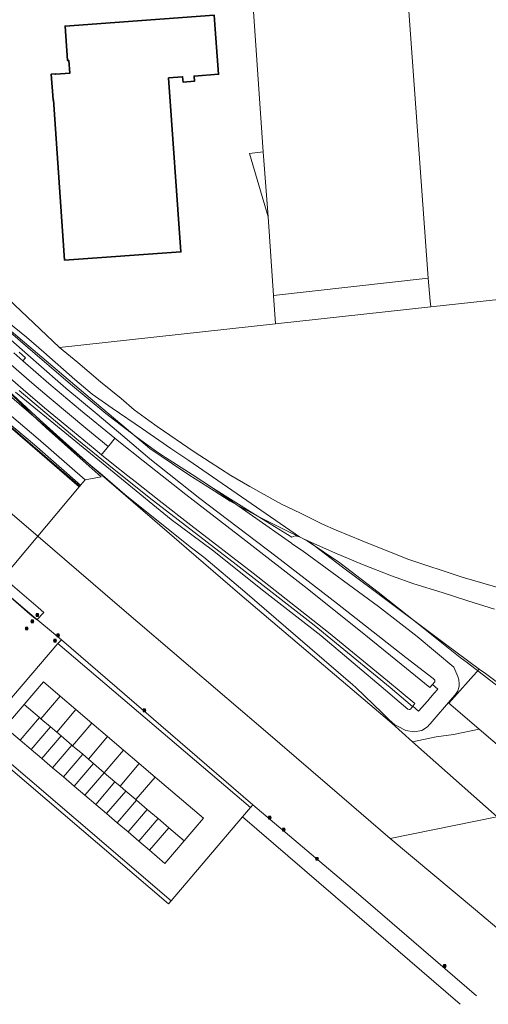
# Model space of a CAD drawing. Header units: metres. Extents: x 163543 to 168130, y 402678 to 405437.
# Tile 12 of 256: x 164227 to 164392, y 402678 to 403026. Entities that reach past the tile are written whole.
import ezdxf

# ---------------------------------------------------------------- set-up
doc = ezdxf.new("R2010")
doc.units = ezdxf.units.M
doc.layers.get('0').update_dxf_attribs({"lineweight": 25})
for name, color, linetype, lineweight in [('X-CA190022.004-UO-BGT_Ondergrond$0$GE_244_Taludlijn_Lijn_GEM', 253, 'Continuous', 9), ('X-CA190022.004-UO-BGT_Ondergrond$0$GE_311_WGDRijbaanRegionaleweg_Vlak_GEM', 253, 'Continuous', 9), ('X-CA190022.004-UO-BGT_Ondergrond$0$GE_367_OWGBerm_groenvoorziening_grasenk_GEM', 253, 'Continuous', 9), ('X-CA190022.004-UO-BGT_Ondergrond$0$GE_401_OTDErf_Vlak_GEM', 253, 'Continuous', 9), ('X-CA190022.004-UO-BGT_Ondergrond$0$GE_461_BTDGraslandoverig_Vlak_GEM', 253, 'Continuous', 9), ('X-CA190022.004-UO-BGT_Ondergrond$0$GE_502_WTDWaterloop_Vlak_GEM', 253, 'Continuous', 9), ('X-CA190022.004-UO-BGT_Ondergrond$0$GE_601_PNDgrondvlakpand_Vlak_MV_GEM', 34, 'Continuous', 35), ('X-CA190022.004-UO-BGT_Ondergrond$0$GE_661_SHDMuurGroterDan30cm_Vlak_GEM', 253, 'Continuous', 9), ('X-CA190022.004-UO-KAD_Percelen$0$B-WE-KG-GRENS_PERCEEL-GV', 150, 'Continuous', 9), ('X-CA190022.004-UO-WHM_Riolering gemeente_NLCS_v0.1$0$B-WE-RI-PUT-S', 214, 'Continuous', 15)]:
    doc.layers.add(name, color=color, linetype=linetype, lineweight=lineweight)

# ---------------------------------------------------------------- blocks, each defined once
blk = doc.blocks.new('X-CA190022.004-UO-WHM_Riolering gemeente_NLCS_v0.1$0$B-SRI-PUT_BETON-SO')
blk.add_line((-1.4, -1.4), (1.4, 1.4))
at = {"lineweight": -3, "flags": 128}
blk.add_lwpolyline([(2, -2), (2, 2), (-2, 2), (-2, -2)], close=True, dxfattribs=at)
at = {"lineweight": -3}
blk.add_circle((0, 0), 2, dxfattribs=at)

msp = doc.modelspace()

# ---------------------------------------------------------------- linework, layer by layer
at = {"layer": 'X-CA190022.004-UO-BGT_Ondergrond$0$GE_244_Taludlijn_Lijn_GEM'}
msp.add_line((164234.149, 402884.54), (164197.093, 402918.671), dxfattribs=at)
at = {"layer": 'X-CA190022.004-UO-BGT_Ondergrond$0$GE_311_WGDRijbaanRegionaleweg_Vlak_GEM', "flags": 128}
for points in [[(164224.851, 402908.359), (164228.069, 402905.557), (164237.209, 402897.597), (164248.414, 402888.108), (164260.557, 402878.22), (164260.269, 402877.864), (164258.487, 402875.668), (164258.209, 402875.325), (164250.272, 402881.763), (164244.455, 402886.551), (164237.263, 402892.6), (164231.184, 402897.825), (164221.039, 402906.594)], [(164221.039, 402906.594), (164231.184, 402897.825), (164237.263, 402892.6), (164244.455, 402886.551), (164250.272, 402881.763), (164258.209, 402875.325), (164257.913, 402874.96), (164256.063, 402872.68), (164255.824, 402872.386), (164253.594, 402874.212), (164243.549, 402882.452), (164235.692, 402889.001), (164228.179, 402895.439), (164222.694, 402900.145)]]:
    msp.add_lwpolyline(points, dxfattribs=at)
at = {"layer": 'X-CA190022.004-UO-BGT_Ondergrond$0$GE_367_OWGBerm_groenvoorziening_grasenk_GEM', "flags": 128}
for points in [[(164223.021, 402919.05), (164229.305, 402913.918), (164235.379, 402908.63), (164246.376, 402898.942), (164252.503, 402893.758), (164259.572, 402888.836), (164270.307, 402881.505), (164280.256, 402874.54), (164286.644, 402870.351), (164325.727, 402843.343), (164324.254, 402843.663), (164322.994, 402843.176), (164309.244, 402851.665), (164295.35, 402860.392), (164287.776, 402865.355), (164278.351, 402871.394), (164274.871, 402873.8), (164267.943, 402878.871), (164257.373, 402886.89), (164244.842, 402897.336), (164228.921, 402910.946), (164215.409, 402922.637)], [(164215.409, 402922.637), (164228.921, 402910.946), (164244.842, 402897.336), (164257.373, 402886.89), (164267.943, 402878.871), (164274.871, 402873.8), (164278.351, 402871.394), (164287.776, 402865.355), (164295.35, 402860.392), (164322.905, 402841.093), (164323.258, 402840.758), (164326.628, 402838.517), (164353.666, 402818.747), (164367.264, 402808.133), (164380.29, 402797.297), (164380.933, 402795.63), (164381.598, 402794.008), (164382.015, 402792.753), (164382.089, 402791.424), (164382.07, 402790.601), (164381.913, 402789.747), (164381.748, 402789.2), (164381.498, 402788.626), (164380.739, 402787.429), (164379.808, 402786.368), (164371.825, 402777.266), (164371.565, 402776.926), (164370.949, 402776.121), (164368.972, 402774.889), (164366.23, 402774.351), (164363.329, 402774.912), (164360.284, 402776.447), (164359.393, 402776.896), (164357.382, 402778.671), (164354.872, 402781.091), (164345.595, 402790.035), (164344.519, 402790.971), (164324.351, 402808.508), (164306.369, 402823.872), (164291.914, 402836.206), (164287.164, 402839.86), (164264.015, 402858.359), (164256.145, 402865.098), (164251.364, 402869.191), (164234.149, 402884.54), (164219.531, 402898.004)], [(164225.45, 402894.532), (164262.817, 402863.82), (164280.363, 402849.502), (164294.996, 402838.639), (164313.115, 402824.167), (164333.233, 402808.46), (164356.08, 402789.113), (164360.987, 402784.964), (164362.408, 402783.688), (164363.955, 402782.403), (164364.413, 402782.241), (164364.751, 402782.334), (164365.084, 402782.584), (164365.694, 402783.351), (164365.754, 402783.428), (164367.737, 402781.717), (164368.924, 402783.043), (164370.811, 402785.15), (164371.124, 402785.501), (164371.455, 402785.873), (164373.348, 402788.015), (164374.635, 402789.473), (164372.735, 402791.152), (164373.472, 402792.024), (164373.563, 402792.327), (164373.501, 402792.71), (164372.931, 402793.22), (164363.291, 402800.706), (164339.099, 402819.637), (164317.363, 402836.523), (164290.49, 402856.9), (164272.902, 402870.962), (164263.321, 402879.069), (164254.22, 402886.691), (164243.221, 402895.919), (164232.783, 402905.111), (164223.741, 402913.048)], [(164223.741, 402913.048), (164232.783, 402905.111), (164243.221, 402895.919), (164254.22, 402886.691), (164263.321, 402879.069), (164272.902, 402870.962), (164290.49, 402856.9), (164317.363, 402836.523), (164339.099, 402819.637), (164363.291, 402800.706), (164372.931, 402793.22), (164373.501, 402792.71), (164373.563, 402792.327), (164373.472, 402792.024), (164372.735, 402791.152), (164371.787, 402790.074), (164361.658, 402798.335), (164349.734, 402808.039), (164328.454, 402825.097), (164306.724, 402841.934), (164285.553, 402858.313), (164270.512, 402870.169), (164261.974, 402877.066), (164260.557, 402878.22), (164248.414, 402888.108), (164237.209, 402897.597), (164228.069, 402905.557), (164229.004, 402906.616), (164226.7, 402908.64)], [(164226.7, 402908.64), (164229.004, 402906.616), (164228.069, 402905.557), (164224.851, 402908.359)], [(164222.694, 402900.145), (164228.179, 402895.439), (164235.692, 402889.001), (164243.549, 402882.452), (164253.594, 402874.212), (164255.824, 402872.386)], [(164226.666, 402895.04), (164247.078, 402877.932), (164258.355, 402868.7), (164272.65, 402857.267), (164303.396, 402833.51), (164330.854, 402812.084), (164357.803, 402790.063), (164365.694, 402783.351), (164365.084, 402782.584), (164364.751, 402782.334), (164364.413, 402782.241), (164363.955, 402782.403), (164362.408, 402783.688), (164360.987, 402784.964), (164356.08, 402789.113), (164333.233, 402808.46), (164313.115, 402824.167), (164294.996, 402838.639), (164280.363, 402849.502), (164262.817, 402863.82), (164225.45, 402894.532)], [(164255.824, 402872.386), (164260.093, 402868.889), (164265.056, 402864.96), (164267.658, 402862.872), (164276.155, 402856.158), (164287.297, 402847.455), (164309.318, 402830.519), (164336.023, 402809.561), (164356.828, 402792.486), (164366.516, 402784.4), (164365.754, 402783.428), (164365.694, 402783.351), (164357.803, 402790.063), (164330.854, 402812.084), (164303.396, 402833.51), (164272.65, 402857.267), (164258.355, 402868.7), (164247.078, 402877.932), (164226.666, 402895.04)]]:
    msp.add_lwpolyline(points, dxfattribs=at)
at = {"layer": 'X-CA190022.004-UO-BGT_Ondergrond$0$GE_401_OTDErf_Vlak_GEM', "flags": 128}
for points in [[(164283.841, 402944.075), (164242.779, 402941.189), (164238.882, 402997.845), (164238.682, 402997.831), (164238.063, 403006.955), (164239.641, 403007.074), (164239.653, 403006.899), (164244.58, 403007.24), (164244.25, 403011.78), (164243.83, 403011.75), (164242.93, 403023.9), (164295.62, 403027.76), (164295.99, 403022.78), (164297.151, 403006.866), (164288.504, 403006.233), (164288.637, 403004.417), (164284.598, 403004.121), (164284.461, 403005.986), (164279.514, 403005.624), (164283.841, 402944.075)], [(164395.851, 402790.475), (164385.066, 402798.74), (164382.416, 402800.669), (164367.149, 402812.891), (164353.546, 402823.767), (164339.942, 402834.174), (164328.471, 402841.97), (164325.727, 402843.343), (164286.644, 402870.351), (164280.256, 402874.54), (164270.307, 402881.505), (164259.572, 402888.836), (164252.503, 402893.758), (164246.376, 402898.942), (164235.379, 402908.63), (164229.305, 402913.918), (164223.021, 402919.05), (164206.046, 402932.621), (164205.316, 402933.205)]]:
    msp.add_lwpolyline(points, dxfattribs=at)
at = {"layer": 'X-CA190022.004-UO-BGT_Ondergrond$0$GE_461_BTDGraslandoverig_Vlak_GEM', "flags": 128}
for points in [[(164248.105, 402861.276), (164231.619, 402875.457), (164215.001, 402889.719), (164198.394, 402904.087), (164182.581, 402917.696), (164166.647, 402931.3), (164149.993, 402945.597), (164133.935, 402959.343), (164117.534, 402973.499), (164098.49, 402989.901), (164081.963, 403004.088), (164066.707, 403017.159), (164050.194, 403031.414)], [(164050.74, 403031.942), (164067.013, 403017.643), (164082.513, 403004.552), (164098.719, 402990.303), (164117.927, 402973.785), (164134.133, 402959.896), (164150.346, 402946.029), (164166.991, 402931.607), (164182.949, 402918.099), (164198.69, 402904.443), (164215.235, 402890.068), (164232.117, 402875.836), (164248.356, 402861.576), (164248.105, 402861.276)], [(164248.356, 402861.576), (164232.117, 402875.836), (164215.235, 402890.068), (164198.69, 402904.443), (164182.949, 402918.099), (164166.991, 402931.607), (164150.346, 402946.029), (164134.133, 402959.896), (164117.927, 402973.785), (164098.719, 402990.303), (164082.513, 403004.552), (164067.013, 403017.643), (164050.74, 403031.942)], [(164051.929, 403033.335), (164068.473, 403019.333), (164083.671, 403005.951), (164100.519, 402992.27), (164119.687, 402975.939), (164135.64, 402961.794), (164152.152, 402948.056), (164168.61, 402933.631), (164184.544, 402919.901), (164200.409, 402906.286), (164216.881, 402891.962), (164233.427, 402877.974), (164249.998, 402863.515), (164248.356, 402861.576)], [(164219.531, 402898.004), (164231.385, 402886.351), (164236.239, 402881.909), (164249.315, 402870.272), (164255.721, 402864.582), (164249.998, 402863.515), (164233.427, 402877.974), (164216.881, 402891.962)], [(164221.086, 402828.972), (164233.434, 402818.369), (164235.375, 402816.643), (164232.958, 402814.051), (164230.52, 402816.054), (164216.841, 402827.907)]]:
    msp.add_lwpolyline(points, dxfattribs=at)
at = {"layer": 'X-CA190022.004-UO-BGT_Ondergrond$0$GE_502_WTDWaterloop_Vlak_GEM', "flags": 128}
msp.add_lwpolyline([(163966.711, 403047.614), (164012.34, 403063.661), (164014.025, 403062.228), (164018.989, 403057.98), (164081.079, 403004.577), (164149.689, 402945.593), (164214.715, 402889.628), (164247.926, 402861.062), (164221.188, 402829.094), (164207.598, 402840.804), (164176.178, 402867.665), (164143.196, 402895.93), (164111.999, 402922.679), (164079.263, 402950.838), (164059.67, 402967.698), (164028.617, 402994.282), (163999.162, 403019.619), (163967.963, 403046.434), (163967.395, 403046.969), (163966.711, 403047.614)], dxfattribs=at)
at = {"layer": 'X-CA190022.004-UO-BGT_Ondergrond$0$GE_601_PNDgrondvlakpand_Vlak_MV_GEM', "flags": 128}
msp.add_lwpolyline([(164295.99, 403022.78), (164297.151, 403006.866), (164288.504, 403006.233), (164288.637, 403004.417), (164284.598, 403004.121), (164284.461, 403005.986), (164279.514, 403005.624), (164283.841, 402944.075), (164242.779, 402941.189), (164238.882, 402997.845), (164238.682, 402997.831), (164238.063, 403006.955), (164239.641, 403007.074), (164239.653, 403006.899), (164244.58, 403007.24), (164244.25, 403011.78), (164243.83, 403011.75), (164242.93, 403023.9), (164295.62, 403027.76), (164295.99, 403022.78)], dxfattribs=at)
at = {"layer": 'X-CA190022.004-UO-BGT_Ondergrond$0$GE_661_SHDMuurGroterDan30cm_Vlak_GEM', "flags": 128}
for points in [[(164247.926, 402861.062), (164214.715, 402889.628), (164149.689, 402945.593), (164081.079, 403004.577), (164018.989, 403057.98)], [(164050.194, 403031.414), (164066.707, 403017.159), (164081.963, 403004.088), (164098.49, 402989.901), (164117.534, 402973.499), (164133.935, 402959.343), (164149.993, 402945.597), (164166.647, 402931.3), (164182.581, 402917.696), (164198.394, 402904.087), (164215.001, 402889.719), (164231.619, 402875.457), (164248.105, 402861.276), (164247.926, 402861.062)]]:
    msp.add_lwpolyline(points, dxfattribs=at)
at = {"layer": 'X-CA190022.004-UO-KAD_Percelen$0$B-WE-KG-GRENS_PERCEEL-GV', "flags": 128}
for points in [[(164395.567, 402744.404), (164365.677, 402770.902), (164358.28, 402777.46), (164304.7, 402823.07), (164226.73, 402890.31), (164151.22, 402955.57), (164075.81, 403021.39), (164009.88, 403079.96)], [(164177.424, 403026.658), (164169.081, 403020.866), (164164.603, 403017.496), (164162.154, 403015.382), (164162.54, 403014.177), (164165.479, 403007.061), (164167.763, 403001.649), (164171.12, 402994.807), (164174.967, 402987.04), (164177.342, 402982.101), (164180.826, 402976.33), (164189.018, 402962.239), (164194.707, 402954.998), (164202.518, 402947.302), (164218.106, 402931.816), (164240.959, 402910.27), (164317.207, 402918.61), (164316.527, 402928.707), (164314.639, 402956.495), (164308.066, 402978.886), (164312.891, 402979.414), (164308.493, 403042.908)], [(163971.27, 403038.2), (163984.02, 403027.282), (163989.925, 403022.225), (163998.675, 403014.732), (164010.093, 403004.955), (164077.106, 402947.571), (164100.219, 402927.779), (164102.332, 402925.971), (164116.506, 402913.835), (164116.686, 402913.681), (164230.481, 402816.193), (164241.621, 402806.982), (164309.283, 402748.641), (164347.426, 402716.313), (164388.207, 402681.096)], [(164410.003, 402692.734), (164408.919, 402693.66), (164387.901, 402711.522), (164357.76, 402736.718), (164340.645, 402751.377), (164313.695, 402774.605), (164287.282, 402797.265), (164262.1, 402818.702), (164233.428, 402843.41), (164201.838, 402870.408), (164193.324, 402877.856), (164188.641, 402880.71), (164180.029, 402881.324), (164127.007, 402926.396), (164126.313, 402929.817), (164125.513, 402932.584), (164124.652, 402934.601), (164123.509, 402936.137), (164121.039, 402939.142), (164037.851, 403010.664), (164024.835, 403026.489)], [(164024.835, 403026.489), (164037.851, 403010.664), (164121.039, 402939.142), (164123.509, 402936.137), (164124.652, 402934.601), (164125.513, 402932.584), (164126.313, 402929.817), (164127.007, 402926.396), (164180.029, 402881.324), (164188.641, 402880.71), (164193.324, 402877.856), (164201.838, 402870.408), (164233.428, 402843.41), (164262.1, 402818.702), (164287.282, 402797.265), (164313.695, 402774.605), (164340.645, 402751.377), (164357.76, 402736.718), (164395.369, 402744.363)], [(164405.044, 402822.711), (164383.164, 402829.129), (164363.938, 402835.455), (164347.843, 402841.97), (164338.624, 402845.735), (164333.896, 402847.806), (164326.039, 402851.659), (164319.35, 402854.847), (164308.136, 402861.097), (164301.437, 402865.06), (164294.188, 402869.702), (164288.548, 402873.358), (164275.426, 402882.328), (164272.551, 402884.443), (164267.383, 402888.299), (164262.724, 402892.236), (164255.391, 402898.107), (164247.476, 402904.936), (164240.959, 402910.27), (164218.106, 402931.816)], [(164416.602, 402929.547), (164372.062, 402924.645), (164317.207, 402918.61), (164240.959, 402910.27), (164247.476, 402904.936), (164255.391, 402898.107), (164262.724, 402892.236), (164267.383, 402888.299), (164272.551, 402884.443), (164275.426, 402882.328), (164288.548, 402873.358), (164294.188, 402869.702), (164301.437, 402865.06), (164308.136, 402861.097), (164319.35, 402854.847), (164326.039, 402851.659), (164333.896, 402847.806), (164338.624, 402845.735), (164347.843, 402841.97), (164363.938, 402835.455), (164383.164, 402829.129), (164405.044, 402822.711)], [(164220.107, 402919.214), (164234.758, 402906.917), (164251.79, 402892.395), (164264.567, 402881.607), (164272.824, 402874.547), (164280.85, 402869.115), (164286.603, 402865.258), (164295.547, 402859.57), (164301.282, 402855.959), (164305.956, 402853.375), (164311.823, 402850.195), (164322.181, 402845.029), (164328.947, 402841.761), (164338.175, 402837.726), (164348.01, 402833.604), (164358.219, 402829.557), (164366.166, 402826.683), (164376.126, 402823.633), (164385.134, 402820.743), (164394.551, 402817.811)], [(164226.73, 402890.31), (164304.7, 402823.07), (164358.28, 402777.46), (164365.677, 402770.902), (164373.972, 402772.67), (164380.156, 402773.422), (164389.125, 402775.311), (164379.163, 402783.899), (164378.448, 402784.507), (164389.24, 402796.59), (164377.334, 402805.357), (164351.957, 402824.363), (164340.95, 402832.64), (164328.947, 402841.761), (164322.181, 402845.029), (164311.823, 402850.195), (164305.956, 402853.375), (164301.282, 402855.959), (164295.547, 402859.57), (164286.603, 402865.258), (164280.85, 402869.115), (164272.824, 402874.547), (164264.567, 402881.607), (164251.79, 402892.395), (164234.758, 402906.917), (164220.107, 402919.214)], [(164394.551, 402817.811), (164385.134, 402820.743), (164376.126, 402823.633), (164366.166, 402826.683), (164358.219, 402829.557), (164348.01, 402833.604), (164338.175, 402837.726), (164328.947, 402841.761), (164340.95, 402832.64), (164351.957, 402824.363), (164377.334, 402805.357), (164389.24, 402796.59), (164391.39, 402795.007), (164402.105, 402787.023)], [(164658.964, 402825.67), (164636.718, 402821.609), (164597.126, 402814.349), (164560.816, 402807.539), (164525.86, 402801.083), (164507.52, 402797.68), (164470.021, 402790.553), (164447.317, 402786.33), (164425.972, 402782.33), (164419.764, 402780.71), (164418.76, 402779.054), (164413.843, 402778.053), (164402.105, 402787.023), (164391.39, 402795.007), (164389.24, 402796.59), (164378.448, 402784.507), (164379.163, 402783.899), (164389.125, 402775.311), (164416.511, 402751.991), (164417.86, 402752.98)], [(164388.207, 402681.096), (164347.426, 402716.313), (164309.283, 402748.641), (164308.41, 402747.614), (164305.646, 402744.363)], [(164382.525, 402678.062), (164377.438, 402682.436), (164343.514, 402711.698), (164305.646, 402744.363), (164280.417, 402714.69), (164279.445, 402713.547)], [(164305.646, 402744.363), (164343.514, 402711.698), (164377.438, 402682.436), (164382.525, 402678.062)], [(164437.745, 402707.547), (164409.57, 402731.99), (164400.585, 402739.955), (164395.567, 402744.404), (164395.369, 402744.363), (164357.76, 402736.718), (164387.901, 402711.522), (164408.919, 402693.66), (164410.003, 402692.734)]]:
    msp.add_lwpolyline(points, dxfattribs=at)
for points in [[(164371.162, 402934.795), (164371.888, 402926.612), (164372.062, 402924.645), (164416.602, 402929.547), (164410.411, 403013.661), (164410.385, 403014.017), (164407.692, 403050.244), (164363.007, 403047.204)], [(164308.493, 403042.908), (164312.891, 402979.414), (164314.639, 402956.495), (164316.527, 402928.707), (164371.162, 402934.795), (164363.007, 403047.204)], [(164314.639, 402956.495), (164312.891, 402979.414), (164308.066, 402978.886)], [(164371.162, 402934.795), (164316.527, 402928.707), (164317.207, 402918.61), (164372.062, 402924.645), (164371.888, 402926.612)], [(164240.414, 402805.571), (164212.397, 402772.825), (164280.417, 402714.69), (164305.646, 402744.363), (164308.41, 402747.614)], [(164240.414, 402805.571), (164308.41, 402747.614), (164309.283, 402748.641), (164241.621, 402806.982)], [(164227.125, 402771.422), (164221.706, 402776.041), (164228.511, 402784.037), (164235.311, 402792.026), (164241.184, 402787.021), (164246.778, 402782.253), (164252.372, 402777.486), (164257.966, 402772.719), (164263.56, 402767.951), (164269.154, 402763.184), (164274.748, 402758.417), (164291.812, 402743.875), (164285.007, 402735.882), (164278.2, 402727.887), (164272.786, 402732.502), (164268.981, 402735.746), (164265.176, 402738.989), (164261.371, 402742.232), (164257.566, 402745.476), (164253.761, 402748.719), (164249.956, 402751.963), (164246.151, 402755.206), (164242.346, 402758.449), (164238.541, 402761.692), (164234.736, 402764.935), (164230.931, 402768.178)], [(164228.511, 402784.037), (164233.93, 402779.418), (164234.384, 402779.031), (164241.184, 402787.021), (164235.311, 402792.026)], [(164246.778, 402782.253), (164241.184, 402787.021), (164234.384, 402779.031), (164237.735, 402776.175), (164239.978, 402774.263)], [(164233.93, 402779.418), (164228.511, 402784.037), (164221.706, 402776.041), (164227.125, 402771.422)], [(164246.778, 402782.253), (164239.978, 402774.263), (164241.54, 402772.932), (164245.345, 402769.689), (164245.572, 402769.496), (164252.372, 402777.486)], [(164230.931, 402768.178), (164237.735, 402776.175), (164234.384, 402779.031), (164233.93, 402779.418), (164227.125, 402771.422)], [(164257.966, 402772.719), (164252.372, 402777.486), (164245.572, 402769.496), (164249.15, 402766.446), (164251.166, 402764.728)], [(164234.736, 402764.935), (164241.54, 402772.932), (164239.978, 402774.263), (164237.735, 402776.175), (164230.931, 402768.178)], [(164389.125, 402775.311), (164380.156, 402773.422), (164373.972, 402772.67), (164365.677, 402770.902), (164395.567, 402744.404), (164403.081, 402745.952), (164419.605, 402749.357), (164416.511, 402751.991)], [(164212.397, 402772.825), (164211.422, 402771.685), (164279.445, 402713.547), (164280.417, 402714.69)], [(164234.736, 402764.935), (164238.541, 402761.692), (164245.345, 402769.689), (164241.54, 402772.932)], [(164256.76, 402759.96), (164263.56, 402767.951), (164257.966, 402772.719), (164251.166, 402764.728), (164252.955, 402763.203)], [(164238.541, 402761.692), (164242.346, 402758.449), (164249.15, 402766.446), (164245.572, 402769.496), (164245.345, 402769.689)], [(164262.351, 402755.195), (164269.154, 402763.184), (164263.56, 402767.951), (164256.76, 402759.96), (164260.565, 402756.717)], [(164246.151, 402755.206), (164252.955, 402763.203), (164251.166, 402764.728), (164249.15, 402766.446), (164242.346, 402758.449)], [(164249.956, 402751.963), (164256.76, 402759.96), (164252.955, 402763.203), (164246.151, 402755.206)], [(164253.761, 402748.719), (164260.565, 402756.717), (164256.76, 402759.96), (164249.956, 402751.963)], [(164262.351, 402755.195), (164264.371, 402753.473), (164267.944, 402750.426), (164274.748, 402758.417), (164269.154, 402763.184)], [(164257.566, 402745.476), (164264.371, 402753.473), (164262.351, 402755.195), (164260.565, 402756.717), (164253.761, 402748.719)], [(164268.176, 402750.229), (164271.982, 402746.985), (164275.787, 402743.742), (164279.592, 402740.498), (164285.007, 402735.882), (164291.812, 402743.875), (164274.748, 402758.417), (164267.944, 402750.426)], [(164261.371, 402742.232), (164268.176, 402750.229), (164267.944, 402750.426), (164264.371, 402753.473), (164257.566, 402745.476)], [(164261.371, 402742.232), (164265.176, 402738.989), (164271.982, 402746.985), (164268.176, 402750.229)], [(164268.981, 402735.746), (164275.787, 402743.742), (164271.982, 402746.985), (164265.176, 402738.989)], [(164268.981, 402735.746), (164272.786, 402732.502), (164279.592, 402740.498), (164275.787, 402743.742)], [(164272.786, 402732.502), (164278.2, 402727.887), (164285.007, 402735.882), (164279.592, 402740.498)]]:
    msp.add_lwpolyline(points, close=True, dxfattribs=at)

# ---------------------------------------------------------------- block references
at = {"layer": 'X-CA190022.004-UO-WHM_Riolering gemeente_NLCS_v0.1$0$B-WE-RI-PUT-S', "xscale": 0.2, "yscale": 0.2, "zscale": 0.2}
for p in [(164233.136, 402815.712), (164231.376, 402813.44), (164229.408, 402810.944), (164240.464, 402808.544), (164239.408, 402806.624), (164270.896, 402782.016), (164315.184, 402744.032), (164320.112, 402739.776), (164331.952, 402729.504), (164377.024, 402691.584)]:
    msp.add_blockref('X-CA190022.004-UO-WHM_Riolering gemeente_NLCS_v0.1$0$B-SRI-PUT_BETON-SO', p, dxfattribs=at)

doc.saveas('drawing.dxf')
